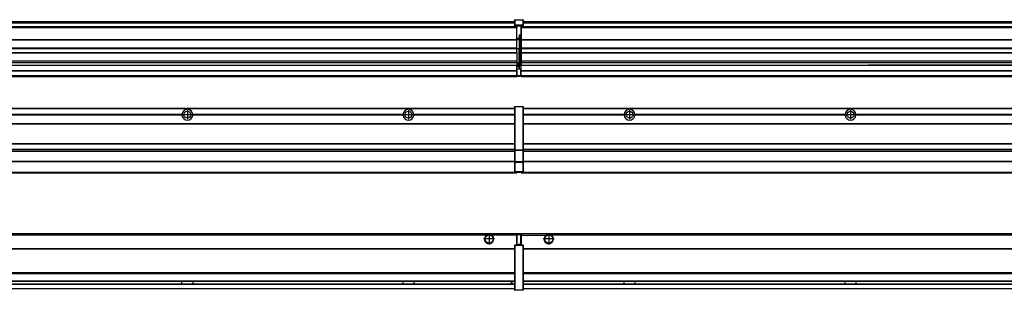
# Model space of a CAD drawing. Header units: inches. Extents: x -381 to 28422, y -418 to 176.
# Tile 27 of 49: x 8601 to 9492, y -154 to 90. Entities that reach past the tile are written whole.
import ezdxf

# ---------------------------------------------------------------- set-up
doc = ezdxf.new("R2010")
doc.units = ezdxf.units.IN
doc.linetypes.add('DOT_CENTER', pattern=[14, 12, -1, 0, -1])
doc.layers.add('1', color=7, linetype='Continuous')

# ---------------------------------------------------------------- blocks, each defined once
blk = doc.blocks.new('Modulos_intermedio__FL-14__5__16', base_point=(7655.18, -48.03))
at = {"color": 7, "linetype": 'Continuous'}
for p, q in [((7656.88, 10.47), (9049.18, 10.47)), ((7656.88, 10.22), (9049.18, 10.22)), ((9022.43, 10.47), (9022.48, 10.52)), ((9022.48, 10.52), (9029.88, 10.52)), ((9029.93, 10.47), (9029.88, 10.52)), ((9049.18, 11.72), (9049.19, 11.79)), ((9049.18, 11.72), (9049.18, 11.47)), ((9049.18, 11.47), (9049.43, 11.47)), ((9049.18, 11.47), (9049.18, -27.21)), ((9049.19, 11.82), (9049.22, 11.86)), ((9049.19, 11.79), (9049.19, 11.82)), ((9049.22, 11.86), (9049.25, 11.9)), ((9049.25, 11.9), (9049.29, 11.93)), ((9049.29, 11.93), (9049.34, 11.96)), ((9049.34, 11.96), (9049.36, 11.96)), ((9049.36, 11.96), (9049.43, 11.97)), ((9049.43, 11.97), (9056.63, 11.97)), ((9049.43, 11.97), (9049.43, 11.47)), ((9049.43, 11.47), (9049.43, -27.21)), ((9056.63, 11.47), (9049.43, 11.47)), ((9056.7, 11.96), (9056.63, 11.97)), ((9056.63, 11.97), (9056.63, 11.47)), ((9056.63, 11.47), (9056.63, -27.21)), ((9056.88, 11.47), (9056.63, 11.47)), ((9056.72, 11.96), (9056.7, 11.96)), ((9056.76, 11.93), (9056.72, 11.96)), ((9056.8, 11.9), (9056.76, 11.93)), ((9056.84, 11.86), (9056.8, 11.9)), ((9056.86, 11.82), (9056.84, 11.86)), ((9056.87, 11.79), (9056.86, 11.82)), ((9056.88, 11.72), (9056.87, 11.79)), ((9056.88, 11.72), (9056.88, 11.47)), ((9056.88, 11.47), (9056.88, -27.21)), ((8748.29, 4.77), (8558.07, 4.77)), ((8748.29, 4.17), (8558.07, 4.17)), ((8748.28, 4.47), (8558.08, 4.47)), ((8748.29, 4.77), (8748.28, 4.47)), ((8748.28, 4.47), (8748.29, 4.17)), ((8758.08, 4.47), (8758.07, 4.77)), ((8948.29, 4.77), (8758.07, 4.77)), ((8758.07, 4.17), (8758.08, 4.47)), ((8948.29, 4.17), (8758.07, 4.17)), ((8948.28, 4.47), (8758.08, 4.47)), ((8948.29, 4.77), (8948.28, 4.47)), ((8948.28, 4.47), (8948.29, 4.17)), ((9049.18, 4.77), (8958.07, 4.77)), ((8958.08, 4.47), (8958.07, 4.77)), ((8958.07, 4.17), (8958.08, 4.47)), ((9049.18, 4.17), (8958.07, 4.17)), ((9049.18, 4.47), (8958.08, 4.47)), ((7656.88, -3.53), (9049.18, -3.53)), ((7656.88, -3.78), (9049.18, -3.78)), ((9049.18, -4.03), (7656.88, -4.03)), ((7656.88, -21.53), (9049.18, -21.53)), ((7656.88, -21.78), (9049.18, -21.78)), ((7656.88, -26.73), (9049.18, -26.73)), ((7656.88, -26.82), (9049.18, -26.82)), ((7656.88, -28.37), (9049.18, -28.37)), ((7656.88, -28.53), (9049.18, -28.53)), ((7656.88, -28.65), (9049.18, -28.65)), ((9049.18, -27.21), (9049.18, -27.52)), ((9049.18, -27.21), (9049.43, -27.21)), ((9049.18, -27.52), (9049.19, -27.54)), ((9049.18, -27.52), (9049.18, -38.19)), ((9049.19, -27.54), (9049.22, -27.57)), ((9049.22, -27.57), (9049.25, -27.59)), ((9049.25, -27.59), (9049.29, -27.6)), ((9049.29, -27.6), (9049.34, -27.61)), ((9049.34, -27.61), (9049.36, -27.61)), ((9049.36, -27.61), (9049.43, -27.62)), ((9049.43, -27.21), (9056.63, -27.21)), ((9049.43, -27.21), (9049.43, -27.62)), ((9049.43, -27.62), (9056.63, -27.62)), ((9049.43, -27.62), (9049.43, -38.3)), ((9056.88, -27.21), (9056.63, -27.21)), ((9056.63, -27.21), (9056.63, -27.62)), ((9056.7, -27.61), (9056.63, -27.62)), ((9056.63, -27.62), (9056.63, -38.3)), ((9056.72, -27.61), (9056.7, -27.61)), ((9056.76, -27.6), (9056.72, -27.61)), ((9056.8, -27.59), (9056.76, -27.6)), ((9056.84, -27.57), (9056.8, -27.59)), ((9056.87, -27.54), (9056.84, -27.57)), ((9056.88, -27.52), (9056.87, -27.54)), ((9056.88, -27.21), (9056.88, -27.52)), ((9056.88, -27.52), (9056.88, -38.19)), ((9049.18, -38.02), (7656.88, -38.02)), ((9049.18, -38.11), (7656.88, -38.11)), ((9049.18, -38.19), (9049.19, -38.22)), ((9049.18, -38.19), (9049.18, -38.71)), ((9049.18, -38.71), (9049.43, -38.71)), ((9049.18, -38.71), (9049.18, -47.03)), ((9049.19, -38.22), (9049.22, -38.25)), ((9049.22, -38.25), (9049.25, -38.27)), ((9049.25, -38.27), (9049.29, -38.28)), ((9049.29, -38.28), (9049.34, -38.29)), ((9049.34, -38.29), (9049.36, -38.29)), ((9049.36, -38.29), (9049.43, -38.3)), ((9049.43, -38.3), (9049.43, -38.71)), ((9056.63, -38.3), (9049.43, -38.3)), ((9049.43, -38.71), (9049.43, -47.03)), ((9056.63, -38.71), (9049.43, -38.71)), ((9056.7, -38.29), (9056.63, -38.3)), ((9056.63, -38.3), (9056.63, -38.71)), ((9056.88, -38.71), (9056.63, -38.71)), ((9056.63, -38.71), (9056.63, -47.03)), ((9056.72, -38.29), (9056.7, -38.29)), ((9056.76, -38.28), (9056.72, -38.29)), ((9056.8, -38.27), (9056.76, -38.28)), ((9056.84, -38.25), (9056.8, -38.27)), ((9056.87, -38.22), (9056.84, -38.25)), ((9056.88, -38.19), (9056.87, -38.22)), ((9056.88, -38.19), (9056.88, -38.71)), ((9056.88, -38.71), (9056.88, -47.03)), ((7655.18, -48.03), (9051.18, -48.03)), ((7656.63, -47.53), (9049.43, -47.53)), ((9049.18, -47.03), (9049.43, -47.03)), ((9049.18, -47.03), (9049.18, -47.28)), ((9049.18, -47.28), (9049.19, -47.34)), ((9049.19, -47.34), (9049.19, -47.37)), ((9049.19, -47.37), (9049.22, -47.41)), ((9049.22, -47.41), (9049.25, -47.45)), ((9049.25, -47.45), (9049.29, -47.49)), ((9049.29, -47.49), (9049.34, -47.51)), ((9049.34, -47.51), (9049.36, -47.52)), ((9049.36, -47.52), (9049.43, -47.53)), ((9049.43, -47.03), (9056.63, -47.03)), ((9049.43, -47.03), (9049.43, -47.53)), ((9049.43, -47.53), (9056.63, -47.53)), ((9051.18, -47.53), (9051.18, -48.03)), ((9056.63, -47.03), (9056.63, -47.53)), ((9056.88, -47.03), (9056.63, -47.03)), ((9056.7, -47.52), (9056.63, -47.53)), ((9056.72, -47.51), (9056.7, -47.52)), ((9056.76, -47.49), (9056.72, -47.51)), ((9056.8, -47.45), (9056.76, -47.49)), ((9056.84, -47.41), (9056.8, -47.45)), ((9056.86, -47.37), (9056.84, -47.41)), ((9056.87, -47.34), (9056.86, -47.37)), ((9056.88, -47.28), (9056.87, -47.34)), ((9056.88, -47.03), (9056.88, -47.28))]:
    blk.add_line(p, q, dxfattribs=at)
for centre in [(8753.18, 4.47), (8953.18, 4.47)]:
    blk.add_circle(centre, 3.15, dxfattribs=at)
for centre, start, end in [((8753.18, 4.47), 3.5101, 176.4899), ((8953.18, 4.47), 3.5101, 176.4899), ((8753.18, 4.47), 183.51008, 356.48992), ((8953.18, 4.47), 183.51008, 356.48992)]:
    blk.add_arc(centre, 4.9, start, end, dxfattribs=at)
at = {"layer": '1', "color": 2, "linetype": 'DOT_CENTER'}
for p, q in [((8757.33, 4.47), (8749.03, 4.47)), ((8753.18, 8.62), (8753.18, 0.32)), ((8957.33, 4.47), (8949.03, 4.47)), ((8953.18, 8.62), (8953.18, 0.32))]:
    blk.add_line(p, q, dxfattribs=at)
blk = doc.blocks.new('Modulos_intermedio__FL-14__6__17', base_point=(9055.18, -48.03))
at = {"color": 7, "linetype": 'Continuous'}
for p, q in [((9056.88, 10.47), (10449.18, 10.47)), ((9056.88, 10.22), (10449.18, 10.22)), ((9076.43, 10.47), (9076.48, 10.52)), ((9076.48, 10.52), (9083.88, 10.52)), ((9083.93, 10.47), (9083.88, 10.52)), ((9148.29, 4.77), (9056.88, 4.77)), ((9148.28, 4.47), (9056.88, 4.47)), ((9148.29, 4.17), (9056.88, 4.17)), ((9148.28, 4.47), (9148.29, 4.77)), ((9148.29, 4.17), (9148.28, 4.47)), ((9150.45, 6.05), (9150.45, 6.04)), ((9150.45, 2.91), (9150.45, 2.9)), ((9348.29, 4.77), (9158.07, 4.77)), ((9158.07, 4.77), (9158.08, 4.47)), ((9158.08, 4.47), (9158.07, 4.17)), ((9348.29, 4.17), (9158.07, 4.17)), ((9348.28, 4.47), (9158.08, 4.47)), ((9348.28, 4.47), (9348.29, 4.77)), ((9348.29, 4.17), (9348.28, 4.47)), ((9548.29, 4.77), (9358.07, 4.77)), ((9358.07, 4.77), (9358.08, 4.47)), ((9358.08, 4.47), (9358.07, 4.17)), ((9548.29, 4.17), (9358.07, 4.17)), ((9548.28, 4.47), (9358.08, 4.47)), ((9056.88, -3.53), (10449.18, -3.53)), ((9056.88, -3.78), (10449.18, -3.78)), ((10449.18, -4.03), (9056.88, -4.03)), ((9056.88, -21.53), (10449.18, -21.53)), ((9056.88, -21.78), (10449.18, -21.78)), ((9056.88, -26.73), (10449.18, -26.73)), ((9056.88, -26.82), (10449.18, -26.82)), ((9056.88, -28.37), (10449.18, -28.37)), ((9056.88, -28.53), (10449.18, -28.53)), ((9056.88, -28.65), (10449.18, -28.65)), ((10449.18, -38.02), (9056.88, -38.02)), ((10449.18, -38.11), (9056.88, -38.11)), ((9055.18, -47.53), (9055.18, -48.03)), ((9055.18, -48.03), (10451.18, -48.03)), ((9056.63, -47.53), (10449.43, -47.53))]:
    blk.add_line(p, q, dxfattribs=at)
for centre in [(9153.18, 4.47), (9353.18, 4.47)]:
    blk.add_circle(centre, 3.15, dxfattribs=at)
for centre, start, end in [((9153.18, 4.47), 3.5101, 176.4899), ((9353.18, 4.47), 3.5101, 176.4899), ((9153.18, 4.47), 183.51008, 356.48992), ((9353.18, 4.47), 183.51008, 356.48992)]:
    blk.add_arc(centre, 4.9, start, end, dxfattribs=at)
at = {"layer": '1', "color": 2, "linetype": 'DOT_CENTER'}
for p, q in [((9157.33, 4.47), (9149.03, 4.47)), ((9153.18, 8.62), (9153.18, 0.32)), ((9357.33, 4.47), (9349.03, 4.47)), ((9353.18, 8.62), (9353.18, 0.32))]:
    blk.add_line(p, q, dxfattribs=at)
blk = doc.blocks.new('F-274__37', base_point=(621.12, -75.97))
for name, p in [('Modulos_intermedio__FL-14__5__16', (7655.18, -48.03)), ('Modulos_intermedio__FL-14__6__17', (9055.18, -48.03))]:
    blk.add_blockref(name, p)
blk = doc.blocks.new('Alzado2', base_point=(2889, -32))
blk.add_blockref('F-274__37', (621.12, -75.97))
blk = doc.blocks.new('Modulos_intermedio__FL-14__5__44', base_point=(7655.18, 38.97))
at = {"color": 7, "linetype": 'Continuous'}
for p, q in [((9049.18, 90.22), (9049.19, 90.29)), ((9049.18, 90.22), (9049.19, 90.24)), ((9049.18, 90.16), (9049.18, 90.22)), ((9049.18, 90.22), (9049.18, 90.16)), ((9049.18, 90.16), (9049.18, 85.33)), ((9049.19, 90.32), (9049.22, 90.36)), ((9049.19, 90.29), (9049.19, 90.32)), ((9049.19, 90.24), (9049.22, 90.28)), ((9049.22, 90.36), (9049.25, 90.4)), ((9049.22, 90.28), (9049.25, 90.32)), ((9049.25, 90.4), (9049.29, 90.43)), ((9049.25, 90.32), (9049.29, 90.35)), ((9049.29, 90.43), (9049.34, 90.46)), ((9049.29, 90.35), (9049.34, 90.37)), ((9049.34, 90.46), (9049.36, 90.46)), ((9049.34, 90.37), (9049.36, 90.38)), ((9049.36, 90.46), (9049.43, 90.47)), ((9049.36, 90.38), (9049.43, 90.39)), ((9049.43, 90.47), (9056.63, 90.47)), ((9049.43, 90.47), (9049.43, 90.39)), ((9049.43, 90.39), (9056.63, 90.39)), ((9049.43, 90.39), (9049.43, 85.56)), ((9056.7, 90.46), (9056.63, 90.47)), ((9056.63, 90.47), (9056.63, 90.39)), ((9056.7, 90.38), (9056.63, 90.39)), ((9056.63, 90.39), (9056.63, 85.56)), ((9056.72, 90.46), (9056.7, 90.46)), ((9056.72, 90.37), (9056.7, 90.38)), ((9056.76, 90.43), (9056.72, 90.46)), ((9056.76, 90.35), (9056.72, 90.37)), ((9056.8, 90.4), (9056.76, 90.43)), ((9056.8, 90.32), (9056.76, 90.35)), ((9056.84, 90.36), (9056.8, 90.4)), ((9056.84, 90.28), (9056.8, 90.32)), ((9056.86, 90.32), (9056.84, 90.36)), ((9056.86, 90.24), (9056.84, 90.28)), ((9056.87, 90.29), (9056.86, 90.32)), ((9056.88, 90.22), (9056.86, 90.24)), ((9056.88, 90.22), (9056.87, 90.29)), ((9056.88, 90.16), (9056.88, 90.22)), ((9056.88, 90.22), (9056.88, 90.16)), ((9056.88, 90.16), (9056.88, 85.33)), ((9051.18, 83.99), (7655.18, 83.99)), ((7655.18, 83.97), (9051.18, 83.97)), ((7655.18, 83.47), (9051.18, 83.47)), ((7656.88, 88.97), (9049.18, 88.97)), ((7656.88, 88.96), (9049.18, 88.96)), ((7656.88, 88.35), (9049.18, 88.35)), ((7656.88, 88.03), (9049.18, 88.03)), ((7656.88, 87.7), (9049.18, 87.7)), ((9049.18, 85.33), (9049.19, 85.4)), ((9049.18, 85.33), (9049.18, 85.22)), ((9049.18, 85.22), (9049.19, 85.29)), ((9049.18, 85.22), (9049.18, 84.97)), ((9049.18, 84.97), (9049.18, 84.72)), ((9049.18, 84.97), (9049.43, 84.97)), ((9049.19, 84.66), (9049.18, 84.72)), ((9049.19, 85.42), (9049.22, 85.46)), ((9049.19, 85.4), (9049.19, 85.42)), ((9049.19, 85.32), (9049.22, 85.36)), ((9049.19, 85.29), (9049.19, 85.32)), ((9049.19, 84.63), (9049.19, 84.66)), ((9049.22, 84.59), (9049.19, 84.63)), ((9049.22, 85.46), (9049.25, 85.5)), ((9049.22, 85.36), (9049.25, 85.4)), ((9049.22, 85.36), (9049.25, 85.4)), ((9049.25, 84.55), (9049.22, 84.59)), ((9049.25, 85.5), (9049.29, 85.53)), ((9049.25, 85.4), (9049.34, 85.46)), ((9049.25, 85.4), (9049.29, 85.43)), ((9049.29, 84.51), (9049.25, 84.55)), ((9049.29, 85.53), (9049.34, 85.55)), ((9049.29, 85.43), (9049.34, 85.46)), ((9049.34, 84.49), (9049.29, 84.51)), ((9049.34, 85.55), (9049.36, 85.55)), ((9049.34, 85.46), (9049.36, 85.46)), ((9049.36, 84.48), (9049.34, 84.49)), ((9049.36, 85.55), (9049.43, 85.56)), ((9049.36, 85.46), (9049.43, 85.47)), ((9049.43, 84.47), (9049.36, 84.48)), ((9049.43, 85.56), (9049.43, 85.47)), ((9056.63, 85.56), (9049.43, 85.56)), ((9049.43, 85.47), (9056.63, 85.47)), ((9049.43, 85.47), (9049.43, 84.97)), ((9049.43, 84.97), (9051.18, 84.97)), ((9049.43, 84.97), (9049.43, 84.47)), ((9049.43, 84.47), (9051.18, 84.47)), ((9051.18, 84.97), (9051.18, 83.97)), ((9051.18, 84.97), (9054.88, 84.97)), ((9051.18, 83.97), (9051.18, 83.47)), ((9051.18, 72.41), (9051.18, 83.47)), ((9054.88, 84.97), (9056.63, 84.97)), ((9054.88, 84.97), (9054.88, 77.44)), ((9054.88, 84.47), (9056.63, 84.47)), ((9056.63, 85.56), (9056.63, 85.47)), ((9056.7, 85.55), (9056.63, 85.56)), ((9056.63, 85.47), (9056.63, 84.97)), ((9056.7, 85.46), (9056.63, 85.47)), ((9056.63, 84.97), (9056.63, 84.47)), ((9056.88, 84.97), (9056.63, 84.97)), ((9056.63, 84.47), (9056.7, 84.48)), ((9056.72, 85.55), (9056.7, 85.55)), ((9056.72, 85.46), (9056.7, 85.46)), ((9056.7, 84.48), (9056.72, 84.49)), ((9056.76, 85.53), (9056.72, 85.55)), ((9056.76, 85.43), (9056.72, 85.46)), ((9056.76, 85.43), (9056.72, 85.46)), ((9056.72, 84.49), (9056.76, 84.51)), ((9056.8, 85.5), (9056.76, 85.53)), ((9056.8, 85.4), (9056.76, 85.43)), ((9056.76, 84.51), (9056.8, 84.55)), ((9056.84, 85.46), (9056.8, 85.5)), ((9056.84, 85.36), (9056.8, 85.4)), ((9056.84, 85.36), (9056.8, 85.4)), ((9056.8, 84.55), (9056.84, 84.59)), ((9056.86, 85.42), (9056.84, 85.46)), ((9056.86, 85.32), (9056.84, 85.36)), ((9056.84, 84.59), (9056.86, 84.63)), ((9056.87, 85.4), (9056.86, 85.42)), ((9056.87, 85.29), (9056.86, 85.32)), ((9056.86, 84.63), (9056.87, 84.66)), ((9056.88, 85.33), (9056.87, 85.4)), ((9056.88, 85.22), (9056.87, 85.29)), ((9056.87, 84.66), (9056.88, 84.72)), ((9056.88, 85.33), (9056.88, 85.22)), ((9056.88, 85.22), (9056.88, 84.97)), ((9056.88, 84.97), (9056.88, 84.72)), ((7655.18, 72.41), (9051.18, 72.41)), ((7655.18, 72.16), (9051.18, 72.16)), ((9053.43, 73.5), (9051.18, 73.5)), ((9053.43, 73), (9051.18, 73)), ((9051.18, 72.5), (9053.43, 72.5)), ((9051.18, 72.41), (9051.18, 72.16)), ((9051.18, 64.79), (9051.18, 72.16)), ((9053.43, 76.45), (9053.43, 73.5)), ((9054.88, 76.45), (9053.43, 76.45)), ((9053.43, 73.5), (9053.68, 73.5)), ((9053.43, 73), (9053.43, 73.5)), ((9053.43, 73), (9053.43, 72.5)), ((9053.68, 72.5), (9053.43, 72.5)), ((9053.43, 72.5), (9053.43, 63.97)), ((9053.68, 73.19), (9053.67, 73.21)), ((9053.68, 76.45), (9053.68, 73.5)), ((9053.68, 76.3), (9054.88, 76.3)), ((9053.68, 73.25), (9053.68, 73.5)), ((9053.68, 73.19), (9053.68, 72.5)), ((9053.68, 63.97), (9053.68, 72.5)), ((9054.88, 79.65), (9055.18, 79.58)), ((9054.88, 78.12), (9055.18, 78.12)), ((9054.88, 77.6), (9055.18, 77.6)), ((9054.88, 77.44), (9055.18, 77.36)), ((9054.88, 76.45), (9055.18, 76.53)), ((9054.88, 76.3), (9054.88, 76.45)), ((9055.18, 76.3), (9054.88, 76.3)), ((9054.88, 63.97), (9054.88, 76.3)), ((9051.18, 64.79), (7655.18, 64.79)), ((7655.18, 64.54), (9051.18, 64.54)), ((9051.18, 64.79), (9051.18, 64.54)), ((9051.18, 60.91), (9051.18, 64.54)), ((9053.43, 63.97), (9051.18, 63.97)), ((9053.43, 50.98), (9053.43, 63.97)), ((9053.43, 63.97), (9053.68, 63.97)), ((9053.68, 50.98), (9053.68, 63.97)), ((9053.68, 63.97), (9054.88, 63.97)), ((9054.88, 49.58), (9054.88, 63.97)), ((9055.18, 63.97), (9054.88, 63.97)), ((7655.18, 60.91), (9051.18, 60.91)), ((7655.18, 60.41), (9051.18, 60.41)), ((9051.18, 60.91), (9051.18, 60.41)), ((9051.18, 60.41), (9051.18, 59.42)), ((9051.18, 59.42), (9051.18, 53.15)), ((7655.18, 53.15), (9051.18, 53.15)), ((9051.18, 51.48), (7655.18, 51.48)), ((8378.18, 49.19), (9051.18, 49.19)), ((8378.18, 49.16), (9051.18, 49.16)), ((9051.13, 44.48), (9051.13, 47.58)), ((9051.13, 47.58), (9051.18, 47.58)), ((9051.13, 45.47), (9051.18, 45.48)), ((9051.18, 53.15), (9051.18, 51.48)), ((9051.18, 51.48), (9051.18, 51.37)), ((9051.18, 51.37), (9051.18, 49.19)), ((9053.43, 50.98), (9051.18, 50.98)), ((9053.43, 49.98), (9051.18, 49.98)), ((9051.18, 49.19), (9051.18, 49.16)), ((9051.18, 47.58), (9051.18, 49.16)), ((9053.43, 48.98), (9051.18, 48.98)), ((9053.43, 47.91), (9051.18, 47.91)), ((9051.18, 46), (9051.18, 47.58)), ((9051.18, 46), (9053.43, 46)), ((9051.18, 46), (9051.18, 39.97)), ((9053.43, 49.98), (9053.43, 50.98)), ((9053.43, 50.98), (9053.68, 50.98)), ((9053.43, 49.98), (9053.43, 48.98)), ((9053.43, 47.91), (9053.43, 48.98)), ((9053.68, 48.98), (9053.43, 48.98)), ((9053.43, 46), (9053.43, 47.91)), ((9053.43, 47.91), (9053.52, 47.89)), ((9053.43, 46), (9054.88, 46)), ((9053.52, 47.89), (9053.6, 47.83)), ((9053.6, 47.83), (9053.66, 47.75)), ((9053.66, 47.75), (9053.68, 47.66)), ((9053.68, 49.73), (9053.68, 50.98)), ((9053.68, 49.73), (9053.68, 48.98)), ((9053.68, 49.58), (9054.88, 49.58)), ((9053.68, 47.66), (9053.68, 48.98)), ((9053.68, 48.93), (9054.88, 48.93)), ((9053.68, 46), (9053.68, 47.66)), ((9055.18, 45.08), (9054.63, 44.93)), ((9054.63, 44.93), (9054.63, 39.97)), ((9054.88, 48.93), (9054.88, 49.58)), ((9055.18, 49.58), (9054.88, 49.58)), ((9054.88, 48.93), (9054.88, 47.33)), ((9054.88, 48.93), (9055.18, 48.85)), ((9054.88, 47.33), (9054.88, 46)), ((9055.18, 45.92), (9054.88, 46)), ((9054.88, 45), (9055.18, 45.08)), ((9054.88, 45), (9054.88, 39.97)), ((9054.88, 44.81), (9055.18, 44.87)), ((7655.18, 44.48), (9051.13, 44.48)), ((7655.18, 44.04), (9051.13, 44.04)), ((7655.18, 39.97), (9051.13, 39.97)), ((7655.18, 39.47), (9051.13, 39.47)), ((7655.18, 39.22), (9051.13, 39.22)), ((7655.18, 38.97), (9051.13, 38.97)), ((9051.13, 44.48), (9051.18, 44.48)), ((9051.13, 44.48), (9051.13, 44.04)), ((9051.13, 39.97), (9051.13, 44.04)), ((9051.18, 40.48), (9051.13, 40.48)), ((9051.13, 39.97), (9051.13, 39.47)), ((9051.13, 39.22), (9051.13, 39.47)), ((9051.13, 39.22), (9051.13, 38.97)), ((9051.18, 39.97), (9054.63, 39.97)), ((9051.18, 39.97), (9051.18, 39.47)), ((9051.18, 39.47), (9054.63, 39.47)), ((9054.63, 39.97), (9054.63, 39.47)), ((9054.88, 39.97), (9054.63, 39.97)), ((9054.88, 41.31), (9055.18, 41.37)), ((9054.88, 40.83), (9055.18, 40.91)), ((9054.88, 39.97), (9054.88, 39.72))]:
    blk.add_line(p, q, dxfattribs=at)
for centre, start, end in [((9053.43, 73.25), 270, 0), ((9053.43, 49.73), 0, 90), ((9054.63, 39.72), 270, 0)]:
    blk.add_arc(centre, 0.25, start, end, dxfattribs=at)
blk = doc.blocks.new('Modulos_intermedio__FL-14__6__45', base_point=(9055.18, 38.97))
at = {"color": 7, "linetype": 'Continuous'}
for p, q in [((9055.18, 84.47), (9055.18, 83.99)), ((9055.18, 83.99), (9055.18, 83.97)), ((10451.18, 83.99), (9055.18, 83.99)), ((9055.18, 83.97), (9055.18, 83.47)), ((9055.18, 83.97), (10451.18, 83.97)), ((9055.18, 83.47), (9055.18, 72.41)), ((9055.18, 83.47), (10451.18, 83.47)), ((9056.88, 88.97), (10449.18, 88.97)), ((9056.88, 88.96), (10449.18, 88.96)), ((9056.88, 88.35), (10449.18, 88.35)), ((9056.88, 88.03), (10449.18, 88.03)), ((9056.88, 87.7), (10449.18, 87.7)), ((9055.18, 72.41), (9055.18, 72.16)), ((9055.18, 72.41), (10451.18, 72.41)), ((9055.18, 72.16), (10451.18, 72.16)), ((9055.18, 72.16), (9055.18, 64.79)), ((10451.18, 64.79), (9055.18, 64.79)), ((9055.18, 64.79), (9055.18, 64.54)), ((9055.18, 64.54), (9055.18, 60.91)), ((9055.18, 64.54), (10451.18, 64.54)), ((9055.18, 60.91), (9055.18, 60.41)), ((9055.18, 60.91), (10451.18, 60.91)), ((9055.18, 60.41), (10451.18, 60.41)), ((9055.18, 60.41), (9055.18, 59.42)), ((9055.18, 59.42), (9055.18, 53.15)), ((9055.18, 53.15), (9055.18, 51.48)), ((9055.18, 53.15), (10451.18, 53.15)), ((10451.18, 51.48), (9055.18, 51.48)), ((9055.18, 51.48), (9055.18, 51.37)), ((9055.18, 51.37), (9055.18, 49.19)), ((9055.18, 49.19), (9055.18, 49.16)), ((9055.18, 49.19), (9369.43, 49.19)), ((9055.18, 44.48), (9055.18, 49.16)), ((9055.18, 49.16), (9369.43, 49.16)), ((9369.43, 49.19), (9369.43, 49.18)), ((9378.18, 49.19), (9369.43, 49.19)), ((9369.43, 49.18), (9369.43, 49.16)), ((9369.43, 49.18), (9378.18, 49.18)), ((9369.43, 49.16), (9378.18, 49.16)), ((9378.18, 49.19), (9378.18, 49.18)), ((9569.43, 49.19), (9378.18, 49.19)), ((9378.18, 49.18), (9378.18, 49.16)), ((9378.18, 49.16), (9569.43, 49.16)), ((9055.18, 44.48), (9055.18, 44.04)), ((9055.18, 44.48), (10451.13, 44.48)), ((9055.18, 39.97), (9055.18, 44.04)), ((9055.18, 44.04), (10451.13, 44.04)), ((9055.18, 39.97), (9055.18, 39.47)), ((9055.18, 39.97), (10451.13, 39.97)), ((9055.18, 39.47), (9055.18, 39.22)), ((9055.18, 39.47), (10451.13, 39.47)), ((9055.18, 39.22), (9055.18, 38.97)), ((9055.18, 39.22), (10451.13, 39.22)), ((9055.18, 38.97), (10451.13, 38.97))]:
    blk.add_line(p, q, dxfattribs=at)
blk = doc.blocks.new('F-274__65', base_point=(621.12, 38.97))
for name, p in [('Modulos_intermedio__FL-14__5__44', (7655.18, 38.97)), ('Modulos_intermedio__FL-14__6__45', (9055.18, 38.97))]:
    blk.add_blockref(name, p)
blk = doc.blocks.new('Inferior2', base_point=(2889, 64.72))
blk.add_blockref('F-274__65', (621.12, 38.97))
blk = doc.blocks.new('Modulos_intermedio__FL-14__5__71', base_point=(7655.18, -154.47))
at = {"color": 7, "linetype": 'Continuous'}
for p, q in [((7655.18, -102.97), (9051.13, -102.97)), ((9023.77, -104.47), (7682.59, -104.47)), ((9024.72, -103.98), (9023.77, -104.47)), ((9026.18, -103.72), (9024.72, -103.98)), ((9027.63, -103.98), (9026.18, -103.72)), ((9028.59, -104.47), (9027.63, -103.98)), ((9051.13, -104.47), (9028.59, -104.47)), ((9051.13, -104.47), (9051.13, -102.97)), ((9051.13, -111.58), (9051.13, -104.47)), ((9051.18, -104.48), (9051.13, -104.48)), ((9051.18, -105.48), (9051.13, -105.48)), ((9054.63, -103.47), (9051.18, -103.47)), ((9051.18, -103.47), (9051.18, -103.97)), ((9051.18, -103.97), (9051.18, -111.58)), ((9051.18, -103.97), (9054.63, -103.97)), ((9054.63, -103.47), (9054.63, -103.97)), ((9054.88, -103.97), (9054.63, -103.97)), ((9054.63, -103.97), (9054.63, -112.97)), ((9054.88, -103.72), (9054.88, -103.97)), ((9054.88, -103.97), (9054.88, -112.97)), ((9054.88, -104.83), (9055.18, -104.91)), ((9054.88, -106.47), (9055.18, -106.47)), ((9049.18, -113.72), (9049.19, -113.66)), ((9049.18, -113.72), (9049.18, -113.97)), ((9049.18, -113.97), (9049.18, -153.97)), ((9049.18, -113.97), (9049.43, -113.97)), ((9049.19, -113.63), (9049.22, -113.59)), ((9049.19, -113.66), (9049.19, -113.63)), ((9049.22, -113.59), (9049.25, -113.55)), ((9049.25, -113.55), (9049.29, -113.51)), ((9049.29, -113.51), (9049.34, -113.49)), ((9049.34, -113.49), (9049.36, -113.48)), ((9049.36, -113.48), (9049.43, -113.47)), ((9051.18, -113.47), (9049.43, -113.47)), ((9049.43, -113.47), (9049.43, -113.97)), ((9056.63, -113.97), (9049.43, -113.97)), ((9049.43, -113.97), (9049.43, -153.97)), ((9051.13, -109.47), (9051.18, -109.48)), ((9051.18, -111.58), (9051.13, -111.58)), ((9051.18, -113.47), (9051.18, -111.58)), ((9054.63, -112.97), (9051.18, -112.97)), ((9054.88, -113.47), (9051.18, -113.47)), ((9054.63, -112.97), (9054.63, -113.47)), ((9054.88, -112.97), (9054.63, -112.97)), ((9054.88, -107.48), (9055.18, -107.48)), ((9054.88, -111.93), (9055.18, -112.01)), ((9054.88, -112.97), (9054.88, -113.26)), ((9054.88, -113.26), (9054.88, -113.47)), ((9056.63, -113.47), (9054.88, -113.47)), ((9056.7, -113.48), (9056.63, -113.47)), ((9056.63, -113.47), (9056.63, -113.97)), ((9056.88, -113.97), (9056.63, -113.97)), ((9056.63, -113.97), (9056.63, -153.97)), ((9056.72, -113.49), (9056.7, -113.48)), ((9056.76, -113.51), (9056.72, -113.49)), ((9056.8, -113.55), (9056.76, -113.51)), ((9056.84, -113.59), (9056.8, -113.55)), ((9056.86, -113.63), (9056.84, -113.59)), ((9056.87, -113.66), (9056.86, -113.63)), ((9056.88, -113.72), (9056.87, -113.66)), ((9056.88, -113.72), (9056.88, -113.97)), ((9056.88, -113.97), (9056.88, -153.97)), ((7656.88, -116.72), (9049.18, -116.72)), ((7656.88, -116.97), (9049.18, -116.97)), ((9049.18, -117.22), (7656.88, -117.22)), ((9049.18, -138.72), (7656.88, -138.72)), ((9049.18, -138.97), (7656.88, -138.97)), ((7656.88, -139.22), (9049.18, -139.22)), ((7656.88, -145.97), (9049.18, -145.97)), ((7656.88, -146.22), (9049.18, -146.22)), ((7656.88, -148.72), (9049.18, -148.72)), ((7656.88, -148.97), (9049.18, -148.97)), ((8748.28, -146.3), (8748.28, -146.22)), ((8748.28, -146.35), (8748.28, -146.3)), ((8748.29, -146.98), (8748.28, -146.35)), ((8748.28, -148.6), (8748.29, -147.88)), ((8748.28, -148.65), (8748.28, -148.6)), ((8748.28, -148.72), (8748.28, -148.65)), ((8748.29, -147.23), (8748.29, -146.98)), ((8748.29, -147.88), (8748.29, -147.23)), ((8758.08, -146.35), (8758.07, -147.23)), ((8758.07, -147.23), (8758.07, -147.72)), ((8758.07, -147.72), (8758.08, -148.6)), ((8758.08, -146.22), (8758.08, -146.3)), ((8758.08, -146.3), (8758.08, -146.35)), ((8758.08, -148.6), (8758.08, -148.65)), ((8758.08, -148.65), (8758.08, -148.72)), ((8948.28, -146.3), (8948.28, -146.22)), ((8948.28, -146.35), (8948.28, -146.3)), ((8948.29, -146.98), (8948.28, -146.35)), ((8948.28, -148.6), (8948.29, -147.88)), ((8948.28, -148.65), (8948.28, -148.6)), ((8948.28, -148.72), (8948.28, -148.65)), ((8948.29, -147.23), (8948.29, -146.98)), ((8948.29, -147.88), (8948.29, -147.23)), ((8958.08, -146.35), (8958.07, -147.23)), ((8958.07, -147.23), (8958.07, -148.2)), ((8958.07, -148.2), (8958.08, -148.6)), ((8958.08, -146.22), (8958.08, -146.3)), ((8958.08, -146.3), (8958.08, -146.35)), ((8958.08, -148.6), (8958.08, -148.72)), ((9046.18, -146.65), (9046.24, -146.4)), ((9046.18, -146.65), (9046.18, -147.16)), ((9046.18, -147.16), (9046.18, -148.23)), ((9046.18, -148.23), (9046.24, -148.55)), ((9046.24, -146.4), (9046.46, -146.22)), ((9046.24, -148.55), (9046.46, -148.72)), ((9046.6, -146.22), (9046.6, -146.26)), ((9046.6, -146.26), (9046.6, -146.97)), ((9046.6, -146.97), (9046.6, -148.69)), ((9046.6, -148.69), (9046.6, -148.72)), ((7656.88, -152.72), (9049.18, -152.72)), ((7656.88, -152.97), (9049.18, -152.97)), ((9049.18, -153.97), (9049.43, -153.97)), ((9049.18, -153.97), (9049.18, -154.22)), ((9049.18, -154.22), (9049.19, -154.29)), ((9049.19, -154.29), (9049.19, -154.32)), ((9049.19, -154.32), (9049.22, -154.36)), ((9049.22, -154.36), (9049.25, -154.4)), ((9049.25, -154.4), (9049.29, -154.43)), ((9049.29, -154.43), (9049.34, -154.46)), ((9049.34, -154.46), (9049.36, -154.46)), ((9049.36, -154.46), (9049.43, -154.47)), ((9049.43, -153.97), (9056.63, -153.97)), ((9049.43, -153.97), (9049.43, -154.47)), ((9056.63, -154.47), (9049.43, -154.47)), ((9056.88, -153.97), (9056.63, -153.97)), ((9056.63, -153.97), (9056.63, -154.47)), ((9056.7, -154.46), (9056.63, -154.47)), ((9056.72, -154.46), (9056.7, -154.46)), ((9056.76, -154.43), (9056.72, -154.46)), ((9056.8, -154.4), (9056.76, -154.43)), ((9056.84, -154.36), (9056.8, -154.4)), ((9056.86, -154.32), (9056.84, -154.36)), ((9056.87, -154.29), (9056.86, -154.32)), ((9056.88, -154.22), (9056.87, -154.29)), ((9056.88, -153.97), (9056.88, -154.22))]:
    blk.add_line(p, q, dxfattribs=at)
for radius in [4, 3.7]:
    blk.add_circle((9026.18, -107.97), radius, dxfattribs=at)
for centre, radius, start, end in [((9026.18, -107.97), 4.25, 124.56032, 55.43968), ((9054.63, -103.72), 0.25, 0, 90)]:
    blk.add_arc(centre, radius, start, end, dxfattribs=at)
at = {"layer": '1', "color": 2, "linetype": 'DOT_CENTER'}
for p, q in [((9026.18, -102.97), (9026.18, -112.97)), ((9031.18, -107.97), (9021.18, -107.97))]:
    blk.add_line(p, q, dxfattribs=at)
blk = doc.blocks.new('Modulos_intermedio__FL-14__6__72', base_point=(9055.18, -154.47))
at = {"color": 7, "linetype": 'Continuous'}
for p, q in [((9055.18, -102.97), (9055.18, -104.47)), ((9055.18, -102.97), (10451.13, -102.97)), ((9055.18, -104.47), (9077.77, -104.47)), ((9055.18, -104.47), (9055.18, -113.47)), ((9077.77, -104.47), (9078.72, -103.98)), ((9078.72, -103.98), (9080.18, -103.72)), ((9080.18, -103.72), (9081.63, -103.98)), ((9081.63, -103.98), (9082.59, -104.47)), ((10423.77, -104.47), (9082.59, -104.47)), ((9056.88, -116.72), (10449.18, -116.72)), ((9056.88, -116.97), (10449.18, -116.97)), ((10449.18, -117.22), (9056.88, -117.22)), ((10449.18, -138.72), (9056.88, -138.72)), ((10449.18, -138.97), (9056.88, -138.97)), ((9056.88, -139.22), (10449.18, -139.22)), ((9056.88, -145.97), (10449.18, -145.97)), ((9056.88, -146.22), (10449.18, -146.22)), ((9056.88, -148.72), (10449.18, -148.72)), ((9056.88, -148.97), (10449.18, -148.97)), ((9148.28, -146.3), (9148.28, -146.22)), ((9148.28, -146.35), (9148.28, -146.3)), ((9148.28, -146.59), (9148.28, -146.35)), ((9148.29, -147.23), (9148.28, -146.59)), ((9148.28, -148.6), (9148.29, -147.56)), ((9148.28, -148.72), (9148.28, -148.6)), ((9148.29, -147.56), (9148.29, -147.23)), ((9158.08, -146.35), (9158.07, -147.23)), ((9158.07, -147.23), (9158.07, -147.72)), ((9158.07, -147.72), (9158.07, -147.96)), ((9158.07, -147.96), (9158.08, -148.59)), ((9158.08, -146.22), (9158.08, -146.3)), ((9158.08, -146.3), (9158.08, -146.35)), ((9158.08, -148.59), (9158.08, -148.65)), ((9158.08, -148.65), (9158.08, -148.72)), ((9348.28, -146.3), (9348.28, -146.22)), ((9348.28, -146.35), (9348.28, -146.3)), ((9348.29, -146.98), (9348.28, -146.35)), ((9348.28, -148.6), (9348.29, -147.88)), ((9348.28, -148.65), (9348.28, -148.6)), ((9348.28, -148.72), (9348.28, -148.65)), ((9348.29, -147.23), (9348.29, -146.98)), ((9348.29, -147.88), (9348.29, -147.23)), ((9358.08, -146.35), (9358.07, -147.23)), ((9358.07, -147.23), (9358.07, -147.72)), ((9358.07, -147.72), (9358.08, -148.59)), ((9358.08, -146.22), (9358.08, -146.3)), ((9358.08, -146.3), (9358.08, -146.35)), ((9358.08, -148.59), (9358.08, -148.65)), ((9358.08, -148.65), (9358.08, -148.72)), ((9056.88, -152.72), (10449.18, -152.72)), ((9056.88, -152.97), (10449.18, -152.97))]:
    blk.add_line(p, q, dxfattribs=at)
for radius in [4, 3.7]:
    blk.add_circle((9080.18, -107.97), radius, dxfattribs=at)
blk.add_arc((9080.18, -107.97), 4.25, 124.56032, 55.43968, dxfattribs=at)
at = {"layer": '1', "color": 2, "linetype": 'DOT_CENTER'}
for p, q in [((9080.18, -102.97), (9080.18, -112.97)), ((9085.18, -107.97), (9075.18, -107.97))]:
    blk.add_line(p, q, dxfattribs=at)
blk = doc.blocks.new('F-274__90', base_point=(621.12, -154.47))
for name, p in [('Modulos_intermedio__FL-14__5__71', (7655.18, -154.47)), ('Modulos_intermedio__FL-14__6__72', (9055.18, -154.47))]:
    blk.add_blockref(name, p)
blk = doc.blocks.new('Superior1', base_point=(2889, -128.72))
blk.add_blockref('F-274__90', (621.12, -154.47))

msp = doc.modelspace()

# ---------------------------------------------------------------- block references
for name, p in [('Inferior2', (2889, 64.72)), ('Alzado2', (2889, -32)), ('Superior1', (2889, -128.72))]:
    msp.add_blockref(name, p)

doc.saveas('drawing.dxf')
